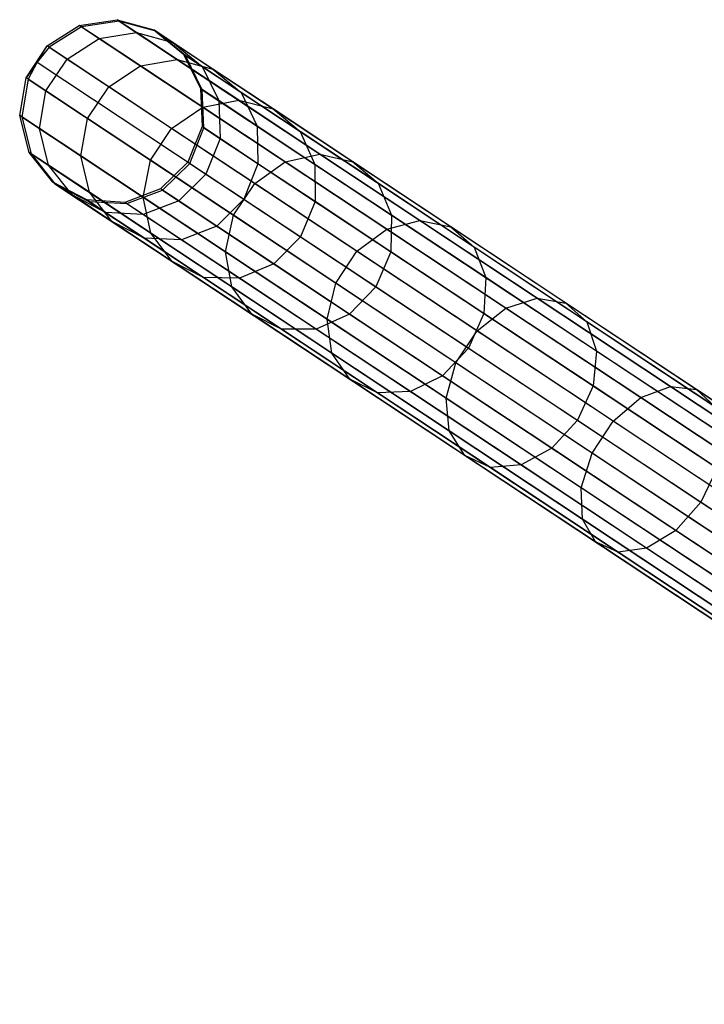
# Model space of a CAD drawing. Extents: x -102 to 102, y -101 to 102.
# Tile 141 of 256: x -84.87 to -77.42, y 45.85 to 56.56. Entities that reach past the tile are written whole.
import ezdxf

# ---------------------------------------------------------------- set-up
doc = ezdxf.new("R2010")
doc.units = 0
doc.header["$LTSCALE"] = 25.4
doc.layers.get('0').update_dxf_attribs({"linetype": 'CONTINUOUS'})

# ---------------------------------------------------------------- blocks, each defined once
blk = doc.blocks.new('NL2500011659_STL')
at = {"color": 0}
for p, q in [((-84.224, 56.499, -26.515), (-83.813, 56.561, -26.529)), ((-84.224, 56.499, -26.515), (-83.813, 56.561, -26.529)), ((-83.79, 56.546, -28.93), (-83.813, 56.561, -26.529)), ((-83.813, 56.561, -26.529), (-83.412, 56.45, -26.548)), ((-83.79, 56.546, -28.93), (-83.813, 56.561, -26.529)), ((-83.601, 56.421, -24.142), (-83.813, 56.561, -26.529)), ((-83.601, 56.421, -24.142), (-83.813, 56.561, -26.529)), ((-83.813, 56.561, -26.529), (-83.412, 56.45, -26.548)), ((-84.574, 56.276, -26.507), (-84.224, 56.499, -26.515)), ((-84.574, 56.276, -26.507), (-84.224, 56.499, -26.515)), ((-84.201, 56.484, -28.952), (-84.551, 56.261, -28.963)), ((-84.201, 56.484, -28.952), (-84.551, 56.261, -28.963)), ((-84.201, 56.484, -28.952), (-84.224, 56.499, -26.515)), ((-84.201, 56.484, -28.952), (-84.224, 56.499, -26.515)), ((-84.009, 56.357, -24.091), (-84.224, 56.499, -26.515)), ((-84.009, 56.357, -24.091), (-84.224, 56.499, -26.515)), ((-83.79, 56.546, -28.93), (-84.201, 56.484, -28.952)), ((-83.79, 56.546, -28.93), (-84.201, 56.484, -28.952)), ((-84.201, 56.484, -28.952), (-69.045, 46.442, -288.952)), ((-84.201, 56.484, -28.952), (-69.045, 46.442, -288.952)), ((-83.39, 56.435, -28.902), (-83.79, 56.546, -28.93)), ((-83.79, 56.546, -28.93), (-68.635, 46.503, -288.93)), ((-83.39, 56.435, -28.902), (-83.79, 56.546, -28.93)), ((-83.79, 56.546, -28.93), (-68.635, 46.503, -288.93)), ((-83.39, 56.435, -28.902), (-83.412, 56.45, -26.548)), ((-83.412, 56.45, -26.548), (-83.092, 56.185, -26.568)), ((-83.39, 56.435, -28.902), (-83.412, 56.45, -26.548)), ((-83.205, 56.312, -24.207), (-83.412, 56.45, -26.548)), ((-83.205, 56.312, -24.207), (-83.412, 56.45, -26.548)), ((-83.412, 56.45, -26.548), (-83.092, 56.185, -26.568)), ((-84.358, 56.132, -24.063), (-84.009, 56.357, -24.091)), ((-84.358, 56.132, -24.063), (-84.009, 56.357, -24.091)), ((-84.009, 56.357, -24.091), (-83.601, 56.421, -24.142)), ((-84.009, 56.357, -24.091), (-83.601, 56.421, -24.142)), ((-83.559, 56.059, -21.714), (-84.009, 56.357, -24.091)), ((-83.559, 56.059, -21.714), (-84.009, 56.357, -24.091)), ((-83.601, 56.421, -24.142), (-83.205, 56.312, -24.207)), ((-83.158, 56.127, -21.8), (-83.601, 56.421, -24.142)), ((-83.158, 56.127, -21.8), (-83.601, 56.421, -24.142)), ((-83.601, 56.421, -24.142), (-83.205, 56.312, -24.207)), ((-83.07, 56.171, -28.874), (-83.39, 56.435, -28.902)), ((-83.39, 56.435, -28.902), (-68.235, 46.393, -288.902)), ((-83.07, 56.171, -28.874), (-83.39, 56.435, -28.902)), ((-83.39, 56.435, -28.902), (-68.235, 46.393, -288.902)), ((-84.804, 55.929, -26.507), (-84.574, 56.276, -26.507)), ((-84.804, 55.929, -26.507), (-84.574, 56.276, -26.507)), ((-84.684, 56.099, -28.965), (-84.574, 56.276, -26.507)), ((-84.684, 56.099, -28.965), (-84.574, 56.276, -26.507)), ((-84.551, 56.261, -28.963), (-84.684, 56.099, -28.965)), ((-84.551, 56.261, -28.963), (-84.684, 56.099, -28.965)), ((-84.551, 56.261, -28.963), (-84.574, 56.276, -26.507)), ((-84.551, 56.261, -28.963), (-84.574, 56.276, -26.507)), ((-84.358, 56.132, -24.063), (-84.574, 56.276, -26.507)), ((-84.358, 56.132, -24.063), (-84.574, 56.276, -26.507)), ((-84.551, 56.261, -28.963), (-69.396, 46.218, -288.963)), ((-84.551, 56.261, -28.963), (-69.396, 46.218, -288.963)), ((-83.205, 56.312, -24.207), (-82.889, 56.051, -24.274)), ((-82.77, 56.024, -21.91), (-83.205, 56.312, -24.207)), ((-82.77, 56.024, -21.91), (-83.205, 56.312, -24.207)), ((-83.205, 56.312, -24.207), (-82.889, 56.051, -24.274)), ((-84.587, 55.786, -24.063), (-84.358, 56.132, -24.063)), ((-84.587, 55.786, -24.063), (-84.358, 56.132, -24.063)), ((-83.904, 55.832, -21.667), (-84.358, 56.132, -24.063)), ((-83.904, 55.832, -21.667), (-84.358, 56.132, -24.063)), ((-83.559, 56.059, -21.714), (-83.158, 56.127, -21.8)), ((-83.559, 56.059, -21.714), (-83.158, 56.127, -21.8)), ((-83.158, 56.127, -21.8), (-82.77, 56.024, -21.91)), ((-82.49, 55.684, -19.537), (-83.158, 56.127, -21.8)), ((-82.49, 55.684, -19.537), (-83.158, 56.127, -21.8)), ((-83.158, 56.127, -21.8), (-82.77, 56.024, -21.91)), ((-83.07, 56.171, -28.874), (-83.092, 56.185, -26.568)), ((-83.092, 56.185, -26.568), (-82.907, 55.813, -26.585)), ((-83.07, 56.171, -28.874), (-83.092, 56.185, -26.568)), ((-82.889, 56.051, -24.274), (-83.092, 56.185, -26.568)), ((-82.889, 56.051, -24.274), (-83.092, 56.185, -26.568)), ((-83.092, 56.185, -26.568), (-82.907, 55.813, -26.585)), ((-82.886, 55.799, -28.848), (-83.07, 56.171, -28.874)), ((-83.07, 56.171, -28.874), (-67.915, 46.128, -288.874)), ((-82.886, 55.799, -28.848), (-83.07, 56.171, -28.874)), ((-83.07, 56.171, -28.874), (-67.915, 46.128, -288.874)), ((-84.684, 56.099, -28.965), (-84.804, 55.929, -26.507)), ((-84.684, 56.099, -28.965), (-84.804, 55.929, -26.507)), ((-84.684, 56.099, -28.965), (-84.781, 55.914, -28.963)), ((-84.684, 56.099, -28.965), (-84.781, 55.914, -28.963)), ((-84.684, 56.099, -28.965), (-69.529, 46.057, -288.965)), ((-84.684, 56.099, -28.965), (-69.529, 46.057, -288.965)), ((-83.904, 55.832, -21.667), (-83.559, 56.059, -21.714)), ((-83.904, 55.832, -21.667), (-83.559, 56.059, -21.714)), ((-82.881, 55.61, -19.417), (-83.559, 56.059, -21.714)), ((-82.881, 55.61, -19.417), (-83.559, 56.059, -21.714)), ((-82.889, 56.051, -24.274), (-82.707, 55.681, -24.333)), ((-82.463, 55.769, -22.025), (-82.889, 56.051, -24.274)), ((-82.463, 55.769, -22.025), (-82.889, 56.051, -24.274)), ((-82.889, 56.051, -24.274), (-82.707, 55.681, -24.333)), ((-82.77, 56.024, -21.91), (-82.463, 55.769, -22.025)), ((-82.115, 55.59, -19.691), (-82.77, 56.024, -21.91)), ((-82.115, 55.59, -19.691), (-82.77, 56.024, -21.91)), ((-82.77, 56.024, -21.91), (-82.463, 55.769, -22.025)), ((-84.873, 55.519, -26.515), (-84.804, 55.929, -26.507)), ((-84.873, 55.519, -26.515), (-84.804, 55.929, -26.507)), ((-84.781, 55.914, -28.963), (-84.85, 55.504, -28.952)), ((-84.781, 55.914, -28.963), (-84.85, 55.504, -28.952)), ((-84.781, 55.914, -28.963), (-84.804, 55.929, -26.507)), ((-84.781, 55.914, -28.963), (-84.804, 55.929, -26.507)), ((-84.587, 55.786, -24.063), (-84.804, 55.929, -26.507)), ((-84.587, 55.786, -24.063), (-84.804, 55.929, -26.507)), ((-84.781, 55.914, -28.963), (-69.625, 45.872, -288.963)), ((-84.781, 55.914, -28.963), (-69.625, 45.872, -288.963)), ((-84.134, 55.485, -21.667), (-83.904, 55.832, -21.667)), ((-84.134, 55.485, -21.667), (-83.904, 55.832, -21.667)), ((-83.221, 55.379, -19.351), (-83.904, 55.832, -21.667)), ((-83.221, 55.379, -19.351), (-83.904, 55.832, -21.667)), ((-82.886, 55.799, -28.848), (-82.907, 55.813, -26.585)), ((-82.907, 55.813, -26.585), (-82.889, 55.398, -26.596)), ((-82.886, 55.799, -28.848), (-82.907, 55.813, -26.585)), ((-82.707, 55.681, -24.333), (-82.907, 55.813, -26.585)), ((-82.707, 55.681, -24.333), (-82.907, 55.813, -26.585)), ((-82.907, 55.813, -26.585), (-82.889, 55.398, -26.596)), ((-82.868, 55.384, -28.831), (-82.886, 55.799, -28.848)), ((-82.886, 55.799, -28.848), (-67.73, 45.757, -288.848)), ((-82.868, 55.384, -28.831), (-82.886, 55.799, -28.848)), ((-82.886, 55.799, -28.848), (-67.73, 45.757, -288.848)), ((-84.658, 55.377, -24.091), (-84.587, 55.786, -24.063)), ((-84.658, 55.377, -24.091), (-84.587, 55.786, -24.063)), ((-84.134, 55.485, -21.667), (-84.587, 55.786, -24.063)), ((-84.134, 55.485, -21.667), (-84.587, 55.786, -24.063)), ((-82.463, 55.769, -22.025), (-82.29, 55.404, -22.125)), ((-81.822, 55.343, -19.851), (-82.463, 55.769, -22.025)), ((-81.822, 55.343, -19.851), (-82.463, 55.769, -22.025)), ((-82.463, 55.769, -22.025), (-82.29, 55.404, -22.125)), ((-83.221, 55.379, -19.351), (-82.881, 55.61, -19.417)), ((-83.221, 55.379, -19.351), (-82.881, 55.61, -19.417)), ((-82.881, 55.61, -19.417), (-82.49, 55.684, -19.537)), ((-82.881, 55.61, -19.417), (-82.49, 55.684, -19.537)), ((-81.984, 55.015, -17.231), (-82.881, 55.61, -19.417)), ((-81.984, 55.015, -17.231), (-82.881, 55.61, -19.417)), ((-82.707, 55.681, -24.333), (-82.692, 55.267, -24.373)), ((-82.29, 55.404, -22.125), (-82.707, 55.681, -24.333)), ((-82.29, 55.404, -22.125), (-82.707, 55.681, -24.333)), ((-82.707, 55.681, -24.333), (-82.692, 55.267, -24.373)), ((-82.49, 55.684, -19.537), (-82.115, 55.59, -19.691)), ((-81.606, 55.099, -17.383), (-82.49, 55.684, -19.537)), ((-81.606, 55.099, -17.383), (-82.49, 55.684, -19.537)), ((-82.49, 55.684, -19.537), (-82.115, 55.59, -19.691)), ((-82.115, 55.59, -19.691), (-81.822, 55.343, -19.851)), ((-81.248, 55.016, -17.578), (-82.115, 55.59, -19.691)), ((-81.248, 55.016, -17.578), (-82.115, 55.59, -19.691)), ((-82.115, 55.59, -19.691), (-81.822, 55.343, -19.851)), ((-84.85, 55.504, -28.952), (-84.873, 55.519, -26.515)), ((-84.85, 55.504, -28.952), (-84.873, 55.519, -26.515)), ((-84.769, 55.117, -26.529), (-84.873, 55.519, -26.515)), ((-84.658, 55.377, -24.091), (-84.873, 55.519, -26.515)), ((-84.769, 55.117, -26.529), (-84.873, 55.519, -26.515)), ((-84.658, 55.377, -24.091), (-84.873, 55.519, -26.515)), ((-84.85, 55.504, -28.952), (-84.747, 55.102, -28.93)), ((-84.85, 55.504, -28.952), (-84.747, 55.102, -28.93)), ((-84.85, 55.504, -28.952), (-69.695, 45.462, -288.952)), ((-84.85, 55.504, -28.952), (-69.695, 45.462, -288.952)), ((-84.209, 55.079, -21.714), (-84.134, 55.485, -21.667)), ((-84.209, 55.079, -21.714), (-84.134, 55.485, -21.667)), ((-83.45, 55.032, -19.351), (-84.134, 55.485, -21.667)), ((-83.45, 55.032, -19.351), (-84.134, 55.485, -21.667)), ((-84.558, 54.977, -24.142), (-84.658, 55.377, -24.091)), ((-84.209, 55.079, -21.714), (-84.658, 55.377, -24.091)), ((-84.558, 54.977, -24.142), (-84.658, 55.377, -24.091)), ((-84.209, 55.079, -21.714), (-84.658, 55.377, -24.091)), ((-83.45, 55.032, -19.351), (-83.221, 55.379, -19.351)), ((-83.45, 55.032, -19.351), (-83.221, 55.379, -19.351)), ((-82.316, 54.78, -17.147), (-83.221, 55.379, -19.351)), ((-82.316, 54.78, -17.147), (-83.221, 55.379, -19.351)), ((-82.889, 55.398, -26.596), (-83.042, 55.011, -26.6)), ((-82.889, 55.398, -26.596), (-83.042, 55.011, -26.6)), ((-83.021, 54.997, -28.825), (-82.868, 55.384, -28.831)), ((-83.021, 54.997, -28.825), (-82.868, 55.384, -28.831)), ((-82.868, 55.384, -28.831), (-82.889, 55.398, -26.596)), ((-82.868, 55.384, -28.831), (-82.889, 55.398, -26.596)), ((-82.692, 55.267, -24.373), (-82.889, 55.398, -26.596)), ((-82.692, 55.267, -24.373), (-82.889, 55.398, -26.596)), ((-82.868, 55.384, -28.831), (-67.713, 45.342, -288.831)), ((-82.868, 55.384, -28.831), (-67.713, 45.342, -288.831)), ((-82.29, 55.404, -22.125), (-82.28, 54.994, -22.193)), ((-81.66, 54.987, -19.991), (-82.29, 55.404, -22.125)), ((-81.66, 54.987, -19.991), (-82.29, 55.404, -22.125)), ((-82.29, 55.404, -22.125), (-82.28, 54.994, -22.193)), ((-82.692, 55.267, -24.373), (-82.846, 54.881, -24.387)), ((-82.692, 55.267, -24.373), (-82.846, 54.881, -24.387)), ((-82.28, 54.994, -22.193), (-82.692, 55.267, -24.373)), ((-82.28, 54.994, -22.193), (-82.692, 55.267, -24.373)), ((-81.822, 55.343, -19.851), (-81.66, 54.987, -19.991)), ((-80.972, 54.781, -17.782), (-81.822, 55.343, -19.851)), ((-80.972, 54.781, -17.782), (-81.822, 55.343, -19.851)), ((-81.822, 55.343, -19.851), (-81.66, 54.987, -19.991)), ((-84.747, 55.102, -28.93), (-84.769, 55.117, -26.529)), ((-84.747, 55.102, -28.93), (-84.769, 55.117, -26.529)), ((-84.511, 54.792, -26.548), (-84.769, 55.117, -26.529)), ((-84.558, 54.977, -24.142), (-84.769, 55.117, -26.529)), ((-84.511, 54.792, -26.548), (-84.769, 55.117, -26.529)), ((-84.558, 54.977, -24.142), (-84.769, 55.117, -26.529)), ((-84.747, 55.102, -28.93), (-84.489, 54.777, -28.902)), ((-84.747, 55.102, -28.93), (-84.489, 54.777, -28.902)), ((-84.747, 55.102, -28.93), (-69.591, 45.06, -288.93)), ((-84.747, 55.102, -28.93), (-69.591, 45.06, -288.93)), ((-84.115, 54.683, -21.8), (-84.209, 55.079, -21.714)), ((-83.53, 54.63, -19.417), (-84.209, 55.079, -21.714)), ((-84.115, 54.683, -21.8), (-84.209, 55.079, -21.714)), ((-83.53, 54.63, -19.417), (-84.209, 55.079, -21.714)), ((-81.984, 55.015, -17.231), (-81.606, 55.099, -17.383)), ((-81.984, 55.015, -17.231), (-81.606, 55.099, -17.383)), ((-81.606, 55.099, -17.383), (-81.248, 55.016, -17.578)), ((-80.518, 54.378, -15.368), (-81.606, 55.099, -17.383)), ((-80.518, 54.378, -15.368), (-81.606, 55.099, -17.383)), ((-81.606, 55.099, -17.383), (-81.248, 55.016, -17.578)), ((-84.303, 54.654, -24.207), (-84.558, 54.977, -24.142)), ((-84.115, 54.683, -21.8), (-84.558, 54.977, -24.142)), ((-84.303, 54.654, -24.207), (-84.558, 54.977, -24.142)), ((-84.115, 54.683, -21.8), (-84.558, 54.977, -24.142)), ((-83.53, 54.63, -19.417), (-83.45, 55.032, -19.351)), ((-83.53, 54.63, -19.417), (-83.45, 55.032, -19.351)), ((-82.546, 54.433, -17.147), (-83.45, 55.032, -19.351)), ((-82.546, 54.433, -17.147), (-83.45, 55.032, -19.351)), ((-83.042, 55.011, -26.6), (-83.339, 54.72, -26.596)), ((-83.042, 55.011, -26.6), (-83.339, 54.72, -26.596)), ((-83.318, 54.706, -28.831), (-83.021, 54.997, -28.825)), ((-83.318, 54.706, -28.831), (-83.021, 54.997, -28.825)), ((-83.021, 54.997, -28.825), (-83.042, 55.011, -26.6)), ((-83.021, 54.997, -28.825), (-83.042, 55.011, -26.6)), ((-83.042, 55.011, -26.6), (-82.846, 54.881, -24.387)), ((-83.042, 55.011, -26.6), (-82.846, 54.881, -24.387)), ((-83.021, 54.997, -28.825), (-67.866, 44.955, -288.825)), ((-83.021, 54.997, -28.825), (-67.866, 44.955, -288.825)), ((-82.28, 54.994, -22.193), (-82.435, 54.609, -22.217)), ((-82.28, 54.994, -22.193), (-82.435, 54.609, -22.217)), ((-82.316, 54.78, -17.147), (-81.984, 55.015, -17.231)), ((-82.316, 54.78, -17.147), (-81.984, 55.015, -17.231)), ((-81.658, 54.582, -20.086), (-82.28, 54.994, -22.193)), ((-81.658, 54.582, -20.086), (-82.28, 54.994, -22.193)), ((-80.879, 54.283, -15.185), (-81.984, 55.015, -17.231)), ((-80.879, 54.283, -15.185), (-81.984, 55.015, -17.231)), ((-81.66, 54.987, -19.991), (-81.658, 54.582, -20.086)), ((-80.826, 54.434, -17.96), (-81.66, 54.987, -19.991)), ((-80.826, 54.434, -17.96), (-81.66, 54.987, -19.991)), ((-81.66, 54.987, -19.991), (-81.658, 54.582, -20.086)), ((-81.248, 55.016, -17.578), (-80.972, 54.781, -17.782)), ((-80.181, 54.309, -15.602), (-81.248, 55.016, -17.578)), ((-80.181, 54.309, -15.602), (-81.248, 55.016, -17.578)), ((-81.248, 55.016, -17.578), (-80.972, 54.781, -17.782)), ((-82.846, 54.881, -24.387), (-83.142, 54.589, -24.373)), ((-82.846, 54.881, -24.387), (-83.142, 54.589, -24.373)), ((-82.846, 54.881, -24.387), (-82.435, 54.609, -22.217)), ((-82.846, 54.881, -24.387), (-82.435, 54.609, -22.217)), ((-84.489, 54.777, -28.902), (-84.511, 54.792, -26.548)), ((-84.489, 54.777, -28.902), (-84.511, 54.792, -26.548)), ((-84.143, 54.6, -26.568), (-84.511, 54.792, -26.548)), ((-84.303, 54.654, -24.207), (-84.511, 54.792, -26.548)), ((-84.143, 54.6, -26.568), (-84.511, 54.792, -26.548)), ((-84.303, 54.654, -24.207), (-84.511, 54.792, -26.548)), ((-84.489, 54.777, -28.902), (-84.121, 54.585, -28.874)), ((-84.489, 54.777, -28.902), (-84.121, 54.585, -28.874)), ((-84.489, 54.777, -28.902), (-69.333, 44.735, -288.902)), ((-84.489, 54.777, -28.902), (-69.333, 44.735, -288.902)), ((-82.546, 54.433, -17.147), (-82.316, 54.78, -17.147)), ((-82.546, 54.433, -17.147), (-82.316, 54.78, -17.147)), ((-81.203, 54.042, -15.085), (-82.316, 54.78, -17.147)), ((-81.203, 54.042, -15.085), (-82.316, 54.78, -17.147)), ((-80.972, 54.781, -17.782), (-80.826, 54.434, -17.96)), ((-79.927, 54.088, -15.847), (-80.972, 54.781, -17.782)), ((-79.927, 54.088, -15.847), (-80.972, 54.781, -17.782)), ((-80.972, 54.781, -17.782), (-80.826, 54.434, -17.96)), ((-83.939, 54.465, -24.274), (-84.303, 54.654, -24.207)), ((-83.869, 54.366, -21.91), (-84.303, 54.654, -24.207)), ((-83.939, 54.465, -24.274), (-84.303, 54.654, -24.207)), ((-83.869, 54.366, -21.91), (-84.303, 54.654, -24.207)), ((-83.869, 54.366, -21.91), (-84.115, 54.683, -21.8)), ((-83.447, 54.24, -19.537), (-84.115, 54.683, -21.8)), ((-83.869, 54.366, -21.91), (-84.115, 54.683, -21.8)), ((-83.447, 54.24, -19.537), (-84.115, 54.683, -21.8)), ((-83.339, 54.72, -26.596), (-83.728, 54.574, -26.585)), ((-83.339, 54.72, -26.596), (-83.728, 54.574, -26.585)), ((-83.707, 54.56, -28.848), (-83.318, 54.706, -28.831)), ((-83.707, 54.56, -28.848), (-83.318, 54.706, -28.831)), ((-83.447, 54.24, -19.537), (-83.53, 54.63, -19.417)), ((-82.633, 54.035, -17.231), (-83.53, 54.63, -19.417)), ((-83.447, 54.24, -19.537), (-83.53, 54.63, -19.417)), ((-82.633, 54.035, -17.231), (-83.53, 54.63, -19.417)), ((-83.318, 54.706, -28.831), (-83.339, 54.72, -26.596)), ((-83.318, 54.706, -28.831), (-83.339, 54.72, -26.596)), ((-83.142, 54.589, -24.373), (-83.339, 54.72, -26.596)), ((-83.142, 54.589, -24.373), (-83.339, 54.72, -26.596)), ((-83.318, 54.706, -28.831), (-68.162, 44.664, -288.831)), ((-83.318, 54.706, -28.831), (-68.162, 44.664, -288.831)), ((-84.121, 54.585, -28.874), (-84.143, 54.6, -26.568)), ((-84.121, 54.585, -28.874), (-84.143, 54.6, -26.568)), ((-83.728, 54.574, -26.585), (-84.143, 54.6, -26.568)), ((-83.939, 54.465, -24.274), (-84.143, 54.6, -26.568)), ((-83.728, 54.574, -26.585), (-84.143, 54.6, -26.568)), ((-83.939, 54.465, -24.274), (-84.143, 54.6, -26.568)), ((-84.121, 54.585, -28.874), (-83.707, 54.56, -28.848)), ((-84.121, 54.585, -28.874), (-83.707, 54.56, -28.848)), ((-84.121, 54.585, -28.874), (-68.965, 44.543, -288.874)), ((-84.121, 54.585, -28.874), (-68.965, 44.543, -288.874)), ((-83.707, 54.56, -28.848), (-83.728, 54.574, -26.585)), ((-83.707, 54.56, -28.848), (-83.728, 54.574, -26.585)), ((-83.528, 54.442, -24.333), (-83.728, 54.574, -26.585)), ((-83.528, 54.442, -24.333), (-83.728, 54.574, -26.585)), ((-83.707, 54.56, -28.848), (-68.551, 44.518, -288.848)), ((-83.707, 54.56, -28.848), (-68.551, 44.518, -288.848)), ((-83.142, 54.589, -24.373), (-83.528, 54.442, -24.333)), ((-83.142, 54.589, -24.373), (-83.528, 54.442, -24.333)), ((-82.729, 54.316, -22.193), (-83.142, 54.589, -24.373)), ((-82.729, 54.316, -22.193), (-83.142, 54.589, -24.373)), ((-82.435, 54.609, -22.217), (-82.729, 54.316, -22.193)), ((-82.435, 54.609, -22.217), (-82.729, 54.316, -22.193)), ((-82.435, 54.609, -22.217), (-81.816, 54.199, -20.12)), ((-82.435, 54.609, -22.217), (-81.816, 54.199, -20.12)), ((-81.658, 54.582, -20.086), (-81.816, 54.199, -20.12)), ((-81.658, 54.582, -20.086), (-81.816, 54.199, -20.12)), ((-80.835, 54.037, -18.081), (-81.658, 54.582, -20.086)), ((-80.835, 54.037, -18.081), (-81.658, 54.582, -20.086)), ((-83.528, 54.442, -24.333), (-83.939, 54.465, -24.274)), ((-83.514, 54.183, -22.025), (-83.939, 54.465, -24.274)), ((-83.528, 54.442, -24.333), (-83.939, 54.465, -24.274)), ((-83.514, 54.183, -22.025), (-83.939, 54.465, -24.274)), ((-83.111, 54.165, -22.125), (-83.528, 54.442, -24.333)), ((-83.111, 54.165, -22.125), (-83.528, 54.442, -24.333)), ((-82.633, 54.035, -17.231), (-82.546, 54.433, -17.147)), ((-82.633, 54.035, -17.231), (-82.546, 54.433, -17.147)), ((-81.432, 53.695, -15.085), (-82.546, 54.433, -17.147)), ((-81.432, 53.695, -15.085), (-82.546, 54.433, -17.147)), ((-80.826, 54.434, -17.96), (-80.835, 54.037, -18.081)), ((-80.826, 54.434, -17.96), (-80.835, 54.037, -18.081)), ((-79.8, 53.755, -16.06), (-80.826, 54.434, -17.96)), ((-79.8, 53.755, -16.06), (-80.826, 54.434, -17.96)), ((-83.514, 54.183, -22.025), (-83.869, 54.366, -21.91)), ((-83.214, 53.932, -19.691), (-83.869, 54.366, -21.91)), ((-83.514, 54.183, -22.025), (-83.869, 54.366, -21.91)), ((-83.214, 53.932, -19.691), (-83.869, 54.366, -21.91)), ((-82.729, 54.316, -22.193), (-83.111, 54.165, -22.125)), ((-82.729, 54.316, -22.193), (-83.111, 54.165, -22.125)), ((-82.107, 53.904, -20.086), (-82.729, 54.316, -22.193)), ((-82.107, 53.904, -20.086), (-82.729, 54.316, -22.193)), ((-80.879, 54.283, -15.185), (-80.518, 54.378, -15.368)), ((-80.879, 54.283, -15.185), (-80.518, 54.378, -15.368)), ((-80.518, 54.378, -15.368), (-80.181, 54.309, -15.602)), ((-79.241, 53.531, -13.519), (-80.518, 54.378, -15.368)), ((-79.241, 53.531, -13.519), (-80.518, 54.378, -15.368)), ((-80.518, 54.378, -15.368), (-80.181, 54.309, -15.602)), ((-80.181, 54.309, -15.602), (-79.927, 54.088, -15.847)), ((-78.929, 53.479, -13.789), (-80.181, 54.309, -15.602)), ((-78.929, 53.479, -13.789), (-80.181, 54.309, -15.602)), ((-80.181, 54.309, -15.602), (-79.927, 54.088, -15.847)), ((-83.214, 53.932, -19.691), (-83.447, 54.24, -19.537)), ((-82.563, 53.655, -17.383), (-83.447, 54.24, -19.537)), ((-83.214, 53.932, -19.691), (-83.447, 54.24, -19.537)), ((-82.563, 53.655, -17.383), (-83.447, 54.24, -19.537)), ((-81.816, 54.199, -20.12), (-82.107, 53.904, -20.086)), ((-81.816, 54.199, -20.12), (-82.107, 53.904, -20.086)), ((-81.816, 54.199, -20.12), (-80.997, 53.656, -18.123)), ((-81.816, 54.199, -20.12), (-80.997, 53.656, -18.123)), ((-81.203, 54.042, -15.085), (-80.879, 54.283, -15.185)), ((-81.203, 54.042, -15.085), (-80.879, 54.283, -15.185)), ((-79.583, 53.424, -13.308), (-80.879, 54.283, -15.185)), ((-79.583, 53.424, -13.308), (-80.879, 54.283, -15.185)), ((-83.111, 54.165, -22.125), (-83.514, 54.183, -22.025)), ((-82.872, 53.758, -19.851), (-83.514, 54.183, -22.025)), ((-83.111, 54.165, -22.125), (-83.514, 54.183, -22.025)), ((-82.872, 53.758, -19.851), (-83.514, 54.183, -22.025)), ((-82.481, 53.748, -19.991), (-83.111, 54.165, -22.125)), ((-82.481, 53.748, -19.991), (-83.111, 54.165, -22.125)), ((-79.927, 54.088, -15.847), (-79.8, 53.755, -16.06)), ((-78.701, 53.276, -14.071), (-79.927, 54.088, -15.847)), ((-78.701, 53.276, -14.071), (-79.927, 54.088, -15.847)), ((-79.927, 54.088, -15.847), (-79.8, 53.755, -16.06)), ((-82.563, 53.655, -17.383), (-82.633, 54.035, -17.231)), ((-81.529, 53.303, -15.185), (-82.633, 54.035, -17.231)), ((-82.563, 53.655, -17.383), (-82.633, 54.035, -17.231)), ((-81.529, 53.303, -15.185), (-82.633, 54.035, -17.231)), ((-81.432, 53.695, -15.085), (-81.203, 54.042, -15.085)), ((-81.432, 53.695, -15.085), (-81.203, 54.042, -15.085)), ((-79.896, 53.176, -13.193), (-81.203, 54.042, -15.085)), ((-79.896, 53.176, -13.193), (-81.203, 54.042, -15.085)), ((-80.835, 54.037, -18.081), (-80.997, 53.656, -18.123)), ((-80.835, 54.037, -18.081), (-80.997, 53.656, -18.123)), ((-79.822, 53.365, -16.204), (-80.835, 54.037, -18.081)), ((-79.822, 53.365, -16.204), (-80.835, 54.037, -18.081)), ((-82.872, 53.758, -19.851), (-83.214, 53.932, -19.691)), ((-82.347, 53.358, -17.578), (-83.214, 53.932, -19.691)), ((-82.872, 53.758, -19.851), (-83.214, 53.932, -19.691)), ((-82.347, 53.358, -17.578), (-83.214, 53.932, -19.691)), ((-82.107, 53.904, -20.086), (-82.481, 53.748, -19.991)), ((-82.107, 53.904, -20.086), (-82.481, 53.748, -19.991)), ((-81.284, 53.358, -18.081), (-82.107, 53.904, -20.086)), ((-81.284, 53.358, -18.081), (-82.107, 53.904, -20.086)), ((-82.481, 53.748, -19.991), (-82.872, 53.758, -19.851)), ((-82.023, 53.195, -17.782), (-82.872, 53.758, -19.851)), ((-82.481, 53.748, -19.991), (-82.872, 53.758, -19.851)), ((-82.023, 53.195, -17.782), (-82.872, 53.758, -19.851)), ((-81.647, 53.195, -17.96), (-82.481, 53.748, -19.991)), ((-81.647, 53.195, -17.96), (-82.481, 53.748, -19.991)), ((-81.529, 53.303, -15.185), (-81.432, 53.695, -15.085)), ((-81.529, 53.303, -15.185), (-81.432, 53.695, -15.085)), ((-80.126, 52.829, -13.193), (-81.432, 53.695, -15.085)), ((-80.126, 52.829, -13.193), (-81.432, 53.695, -15.085)), ((-80.997, 53.656, -18.123), (-81.284, 53.358, -18.081)), ((-80.997, 53.656, -18.123), (-81.284, 53.358, -18.081)), ((-80.997, 53.656, -18.123), (-79.988, 52.988, -16.256)), ((-80.997, 53.656, -18.123), (-79.988, 52.988, -16.256)), ((-79.8, 53.755, -16.06), (-79.822, 53.365, -16.204)), ((-79.8, 53.755, -16.06), (-79.822, 53.365, -16.204)), ((-78.596, 52.957, -14.316), (-79.8, 53.755, -16.06)), ((-78.596, 52.957, -14.316), (-79.8, 53.755, -16.06)), ((-82.347, 53.358, -17.578), (-82.563, 53.655, -17.383)), ((-81.475, 52.934, -15.368), (-82.563, 53.655, -17.383)), ((-82.347, 53.358, -17.578), (-82.563, 53.655, -17.383)), ((-81.475, 52.934, -15.368), (-82.563, 53.655, -17.383)), ((-79.583, 53.424, -13.308), (-79.241, 53.531, -13.519)), ((-79.583, 53.424, -13.308), (-79.241, 53.531, -13.519)), ((-79.241, 53.531, -13.519), (-78.929, 53.479, -13.789)), ((-77.793, 52.572, -11.862), (-79.241, 53.531, -13.519)), ((-77.793, 52.572, -11.862), (-79.241, 53.531, -13.519)), ((-79.241, 53.531, -13.519), (-78.929, 53.479, -13.789)), ((-78.929, 53.479, -13.789), (-78.701, 53.276, -14.071)), ((-77.509, 52.538, -12.164), (-78.929, 53.479, -13.789)), ((-77.509, 52.538, -12.164), (-78.929, 53.479, -13.789)), ((-78.929, 53.479, -13.789), (-78.701, 53.276, -14.071)), ((-82.023, 53.195, -17.782), (-82.347, 53.358, -17.578)), ((-81.28, 52.651, -15.602), (-82.347, 53.358, -17.578)), ((-82.023, 53.195, -17.782), (-82.347, 53.358, -17.578)), ((-81.28, 52.651, -15.602), (-82.347, 53.358, -17.578)), ((-81.284, 53.358, -18.081), (-81.647, 53.195, -17.96)), ((-81.284, 53.358, -18.081), (-81.647, 53.195, -17.96)), ((-80.271, 52.687, -16.204), (-81.284, 53.358, -18.081)), ((-80.271, 52.687, -16.204), (-81.284, 53.358, -18.081)), ((-79.822, 53.365, -16.204), (-79.988, 52.988, -16.256)), ((-79.822, 53.365, -16.204), (-79.988, 52.988, -16.256)), ((-79.896, 53.176, -13.193), (-79.583, 53.424, -13.308)), ((-79.896, 53.176, -13.193), (-79.583, 53.424, -13.308)), ((-78.633, 52.578, -14.483), (-79.822, 53.365, -16.204)), ((-78.633, 52.578, -14.483), (-79.822, 53.365, -16.204)), ((-78.113, 52.45, -11.626), (-79.583, 53.424, -13.308)), ((-78.113, 52.45, -11.626), (-79.583, 53.424, -13.308)), ((-81.475, 52.934, -15.368), (-81.529, 53.303, -15.185)), ((-80.232, 52.444, -13.308), (-81.529, 53.303, -15.185)), ((-81.475, 52.934, -15.368), (-81.529, 53.303, -15.185)), ((-80.232, 52.444, -13.308), (-81.529, 53.303, -15.185)), ((-78.701, 53.276, -14.071), (-78.596, 52.957, -14.316)), ((-77.31, 52.354, -12.479), (-78.701, 53.276, -14.071)), ((-77.31, 52.354, -12.479), (-78.701, 53.276, -14.071)), ((-78.701, 53.276, -14.071), (-78.596, 52.957, -14.316)), ((-81.647, 53.195, -17.96), (-82.023, 53.195, -17.782)), ((-80.978, 52.503, -15.847), (-82.023, 53.195, -17.782)), ((-81.647, 53.195, -17.96), (-82.023, 53.195, -17.782)), ((-80.978, 52.503, -15.847), (-82.023, 53.195, -17.782)), ((-80.621, 52.516, -16.06), (-81.647, 53.195, -17.96)), ((-80.621, 52.516, -16.06), (-81.647, 53.195, -17.96)), ((-80.126, 52.829, -13.193), (-79.896, 53.176, -13.193)), ((-80.126, 52.829, -13.193), (-79.896, 53.176, -13.193)), ((-78.414, 52.194, -11.497), (-79.896, 53.176, -13.193)), ((-78.414, 52.194, -11.497), (-79.896, 53.176, -13.193)), ((-81.28, 52.651, -15.602), (-81.475, 52.934, -15.368)), ((-80.198, 52.088, -13.519), (-81.475, 52.934, -15.368)), ((-81.28, 52.651, -15.602), (-81.475, 52.934, -15.368)), ((-80.198, 52.088, -13.519), (-81.475, 52.934, -15.368)), ((-79.988, 52.988, -16.256), (-80.271, 52.687, -16.204)), ((-79.988, 52.988, -16.256), (-80.271, 52.687, -16.204)), ((-79.988, 52.988, -16.256), (-78.805, 52.204, -14.542)), ((-79.988, 52.988, -16.256), (-78.805, 52.204, -14.542)), ((-78.596, 52.957, -14.316), (-78.633, 52.578, -14.483)), ((-78.596, 52.957, -14.316), (-78.633, 52.578, -14.483)), ((-77.23, 52.052, -12.754), (-78.596, 52.957, -14.316)), ((-77.23, 52.052, -12.754), (-78.596, 52.957, -14.316)), ((-80.232, 52.444, -13.308), (-80.126, 52.829, -13.193)), ((-80.232, 52.444, -13.308), (-80.126, 52.829, -13.193)), ((-78.644, 51.847, -11.497), (-80.126, 52.829, -13.193)), ((-78.644, 51.847, -11.497), (-80.126, 52.829, -13.193)), ((-80.978, 52.503, -15.847), (-81.28, 52.651, -15.602)), ((-80.028, 51.821, -13.789), (-81.28, 52.651, -15.602)), ((-80.978, 52.503, -15.847), (-81.28, 52.651, -15.602)), ((-80.028, 51.821, -13.789), (-81.28, 52.651, -15.602)), ((-80.271, 52.687, -16.204), (-80.621, 52.516, -16.06)), ((-80.271, 52.687, -16.204), (-80.621, 52.516, -16.06)), ((-79.082, 51.899, -14.483), (-80.271, 52.687, -16.204)), ((-79.082, 51.899, -14.483), (-80.271, 52.687, -16.204)), ((-80.621, 52.516, -16.06), (-80.978, 52.503, -15.847)), ((-80.621, 52.516, -16.06), (-80.978, 52.503, -15.847)), ((-79.751, 51.69, -14.071), (-80.978, 52.503, -15.847)), ((-79.751, 51.69, -14.071), (-80.978, 52.503, -15.847)), ((-79.417, 51.718, -14.316), (-80.621, 52.516, -16.06)), ((-79.417, 51.718, -14.316), (-80.621, 52.516, -16.06)), ((-78.633, 52.578, -14.483), (-78.805, 52.204, -14.542)), ((-78.633, 52.578, -14.483), (-78.805, 52.204, -14.542)), ((-77.284, 51.684, -12.94), (-78.633, 52.578, -14.483)), ((-77.284, 51.684, -12.94), (-78.633, 52.578, -14.483)), ((-78.113, 52.45, -11.626), (-77.793, 52.572, -11.862)), ((-78.113, 52.45, -11.626), (-77.793, 52.572, -11.862)), ((-77.793, 52.572, -11.862), (-77.509, 52.538, -12.164)), ((-76.193, 51.512, -10.419), (-77.793, 52.572, -11.862)), ((-76.193, 51.512, -10.419), (-77.793, 52.572, -11.862)), ((-77.793, 52.572, -11.862), (-77.509, 52.538, -12.164)), ((-77.509, 52.538, -12.164), (-77.31, 52.354, -12.479)), ((-75.939, 51.498, -10.749), (-77.509, 52.538, -12.164)), ((-75.939, 51.498, -10.749), (-77.509, 52.538, -12.164)), ((-77.509, 52.538, -12.164), (-77.31, 52.354, -12.479)), ((-80.198, 52.088, -13.519), (-80.232, 52.444, -13.308)), ((-78.762, 51.47, -11.626), (-80.232, 52.444, -13.308)), ((-80.198, 52.088, -13.519), (-80.232, 52.444, -13.308)), ((-78.762, 51.47, -11.626), (-80.232, 52.444, -13.308)), ((-78.414, 52.194, -11.497), (-78.113, 52.45, -11.626)), ((-78.414, 52.194, -11.497), (-78.113, 52.45, -11.626)), ((-76.489, 51.374, -10.162), (-78.113, 52.45, -11.626)), ((-76.489, 51.374, -10.162), (-78.113, 52.45, -11.626)), ((-78.805, 52.204, -14.542), (-79.082, 51.899, -14.483)), ((-78.805, 52.204, -14.542), (-79.082, 51.899, -14.483)), ((-78.805, 52.204, -14.542), (-77.462, 51.314, -13.006)), ((-78.805, 52.204, -14.542), (-77.462, 51.314, -13.006)), ((-78.644, 51.847, -11.497), (-78.414, 52.194, -11.497)), ((-78.644, 51.847, -11.497), (-78.414, 52.194, -11.497)), ((-76.777, 51.109, -10.021), (-78.414, 52.194, -11.497)), ((-76.777, 51.109, -10.021), (-78.414, 52.194, -11.497)), ((-80.028, 51.821, -13.789), (-80.198, 52.088, -13.519)), ((-78.749, 51.128, -11.862), (-80.198, 52.088, -13.519)), ((-80.028, 51.821, -13.789), (-80.198, 52.088, -13.519)), ((-78.749, 51.128, -11.862), (-80.198, 52.088, -13.519)), ((-79.082, 51.899, -14.483), (-79.417, 51.718, -14.316)), ((-79.082, 51.899, -14.483), (-79.417, 51.718, -14.316)), ((-77.734, 51.006, -12.94), (-79.082, 51.899, -14.483)), ((-77.734, 51.006, -12.94), (-79.082, 51.899, -14.483)), ((-78.762, 51.47, -11.626), (-78.644, 51.847, -11.497)), ((-78.762, 51.47, -11.626), (-78.644, 51.847, -11.497)), ((-77.006, 50.762, -10.021), (-78.644, 51.847, -11.497)), ((-77.006, 50.762, -10.021), (-78.644, 51.847, -11.497)), ((-79.751, 51.69, -14.071), (-80.028, 51.821, -13.789)), ((-78.607, 50.88, -12.164), (-80.028, 51.821, -13.789)), ((-79.751, 51.69, -14.071), (-80.028, 51.821, -13.789)), ((-78.607, 50.88, -12.164), (-80.028, 51.821, -13.789)), ((-79.417, 51.718, -14.316), (-79.751, 51.69, -14.071)), ((-79.417, 51.718, -14.316), (-79.751, 51.69, -14.071)), ((-78.36, 50.768, -12.479), (-79.751, 51.69, -14.071)), ((-78.36, 50.768, -12.479), (-79.751, 51.69, -14.071)), ((-78.051, 50.813, -12.754), (-79.417, 51.718, -14.316)), ((-78.051, 50.813, -12.754), (-79.417, 51.718, -14.316)), ((-77.284, 51.684, -12.94), (-77.462, 51.314, -13.006)), ((-77.284, 51.684, -12.94), (-77.462, 51.314, -13.006)), ((-78.749, 51.128, -11.862), (-78.762, 51.47, -11.626)), ((-77.138, 50.394, -10.162), (-78.762, 51.47, -11.626)), ((-78.749, 51.128, -11.862), (-78.762, 51.47, -11.626)), ((-77.138, 50.394, -10.162), (-78.762, 51.47, -11.626)), ((-77.462, 51.314, -13.006), (-77.734, 51.006, -12.94)), ((-77.462, 51.314, -13.006), (-77.734, 51.006, -12.94)), ((-77.462, 51.314, -13.006), (-75.98, 50.332, -11.669)), ((-77.462, 51.314, -13.006), (-75.98, 50.332, -11.669)), ((-78.607, 50.88, -12.164), (-78.749, 51.128, -11.862)), ((-77.149, 50.068, -10.419), (-78.749, 51.128, -11.862)), ((-78.607, 50.88, -12.164), (-78.749, 51.128, -11.862)), ((-77.149, 50.068, -10.419), (-78.749, 51.128, -11.862)), ((-77.734, 51.006, -12.94), (-78.051, 50.813, -12.754)), ((-77.734, 51.006, -12.94), (-78.051, 50.813, -12.754)), ((-76.244, 50.019, -11.597), (-77.734, 51.006, -12.94)), ((-76.244, 50.019, -11.597), (-77.734, 51.006, -12.94)), ((-78.36, 50.768, -12.479), (-78.607, 50.88, -12.164)), ((-77.038, 49.84, -10.749), (-78.607, 50.88, -12.164)), ((-78.36, 50.768, -12.479), (-78.607, 50.88, -12.164)), ((-77.038, 49.84, -10.749), (-78.607, 50.88, -12.164)), ((-78.051, 50.813, -12.754), (-78.36, 50.768, -12.479)), ((-78.051, 50.813, -12.754), (-78.36, 50.768, -12.479)), ((-76.823, 49.75, -11.094), (-78.36, 50.768, -12.479)), ((-76.823, 49.75, -11.094), (-78.36, 50.768, -12.479)), ((-76.543, 49.813, -11.394), (-78.051, 50.813, -12.754)), ((-76.543, 49.813, -11.394), (-78.051, 50.813, -12.754))]:
    blk.add_line(p, q, dxfattribs=at)

msp = doc.modelspace()

# ---------------------------------------------------------------- block references
at = {"color": 0}
msp.add_blockref('NL2500011659_STL', (0, 0), dxfattribs=at)

doc.saveas('drawing.dxf')
